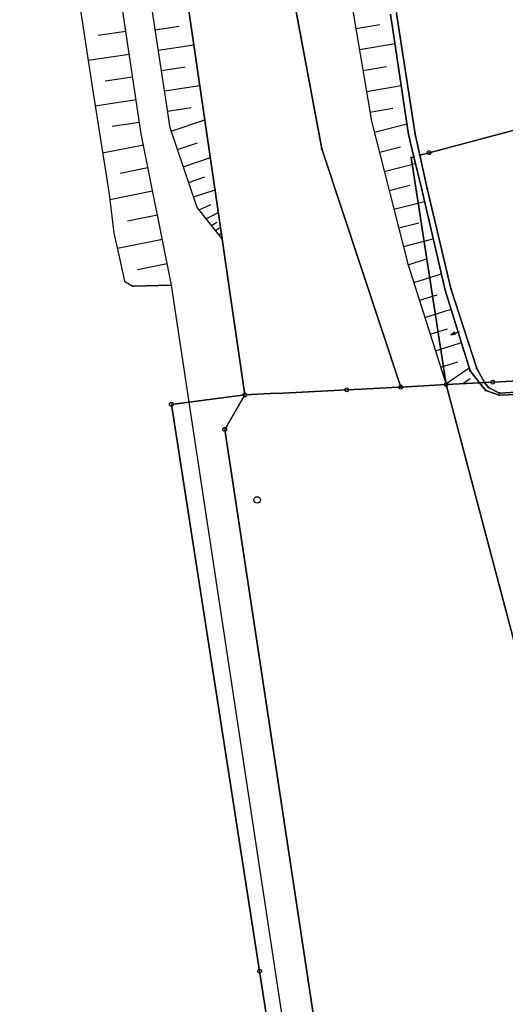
# Model space of a CAD drawing. Extents: x 2408905 to 2410405, y 5786105 to 5787663.
# Tile 9 of 43: x 2409625 to 2409688, y 5786749 to 5786877. Entities that reach past the tile are written whole.
import ezdxf

# ---------------------------------------------------------------- set-up
doc = ezdxf.new("R2010")
doc.units = 0
for name, color, linetype in [('K100-FLST_GRENZEN', 40, 'Continuous'), ('K105-FLST_NUMMERN', 40, 'Continuous'), ('K125-GEB_LINIEN', 40, 'Continuous'), ('K140-KATASTERTOPO', 7, 'Continuous'), ('K145-VERM_PKTE', 7, 'Continuous')]:
    doc.layers.add(name, color=color, linetype=linetype)

# ---------------------------------------------------------------- blocks, each defined once
blk = doc.blocks.new('233')
at = {"layer": 'K105-FLST_NUMMERN', "color": 7}
for points in [[(2, 0.5, 0), (0, 0, 0), (2, -0.5, 0)], [(0, 0, 0), (4, 0, 0)]]:
    blk.add_polyline3d(points, dxfattribs=at)
blk = doc.blocks.new('5')
at = {"layer": 'K125-GEB_LINIEN', "color": 7}
for points in [[(-0.25, 0.001, 0), (0, 0.001, 0), (0.25, 0.001, 0)], [(0, 0.251, 0), (0, 0.001, 0), (0, -0.249, 0)]]:
    blk.add_polyline3d(points, dxfattribs=at)
blk = doc.blocks.new('122')
at = {"color": 11, "linetype": 'Continuous'}
blk.add_circle((0, 0), 1.25, dxfattribs=at)
blk = doc.blocks.new('GRENZSTEIN')
at = {"color": 7, "linetype": 'Continuous'}
blk.add_circle((0, 0), 0.75, dxfattribs=at)
blk = doc.blocks.new('251')
at = {"color": 40, "linetype": 'Continuous'}
blk.add_circle((0, 0), 0.175, dxfattribs=at)

msp = doc.modelspace()

# ---------------------------------------------------------------- linework, layer by layer
at = {"layer": 'K100-FLST_GRENZEN', "color": 7}
for points in [[(2409670.068, 5786649.853, 0), (2409665.51, 5786691.135, 0), (2409655.816, 5786753.432, 0), (2409644.402, 5786826.88, 0), (2409644.402, 5786826.88, 0), (2409646.702, 5786827.176, 0), (2409647.334, 5786827.257, 0), (2409653.916, 5786828.103, 0), (2409651.938, 5786841.712, 0), (2409650.979, 5786848.312, 0), (2409646.028, 5786882.378, 0), (2409644.172, 5786895.149, 0), (2409640.827, 5786918.908, 0), (2409633.542, 5786970.621, 0), (2409627.695, 5787033.257, 0), (2409622.35, 5787094.631, 0), (2409619.627, 5787166.065, 0), (2409618.316, 5787169.68, 0), (2409605.139, 5787176.459, 0), (2409602.887, 5787177.618, 0), (2409589.271, 5787266.559, 0), (2409591.2, 5787266.837, 0), (2409563.211, 5787451.131, 0)], [(2409646.028, 5786882.378, 0), (2409650.979, 5786848.312, 0), (2409651.938, 5786841.712, 0), (2409653.916, 5786828.103, 0), (2409657.198, 5786828.266, 0), (2409658.813, 5786828.346, 0), (2409664.65, 5786828.635, 0), (2409667.1, 5786828.756, 0), (2409668.98, 5786828.853, 0), (2409672.953, 5786829.058, 0), (2409674.09, 5786829.117, 0), (2409663.86, 5786859.997, 0), (2409658.518, 5786888.658, 0)], [(2409658.518, 5786888.658, 0), (2409663.86, 5786859.997, 0), (2409674.09, 5786829.117, 0), (2409679.968, 5786829.44, 0), (2409675.43, 5786858.847, 0), (2409675.8, 5786858.949, 0), (2409675.117, 5786861.832, 0), (2409672.783, 5786877.437, 0)], [(2409672.783, 5786877.437, 0), (2409675.117, 5786861.832, 0), (2409675.8, 5786858.949, 0), (2409676.807, 5786854.703, 0), (2409679.865, 5786841.692, 0), (2409683.091, 5786831.209, 0), (2409684.283, 5786829.661, 0), (2409684.946, 5786829.695, 0), (2409683.951, 5786831.515, 0), (2409680.597, 5786841.888, 0), (2409677.527, 5786854.841, 0), (2409676.558, 5786859.158, 0), (2409675.94, 5786861.908, 0), (2409673.53, 5786877.543, 0)], [(2409703.475, 5786829.308, 0), (2409686.868, 5786828.342, 0), (2409685.452, 5786829.066, 0), (2409684.946, 5786829.695, 0), (2409684.283, 5786829.661, 0), (2409684.283, 5786829.661, 0), (2409685.087, 5786828.686, 0), (2409686.848, 5786828.073, 0), (2409703.473, 5786828.675, 0)], [(2409788.525, 5786673.584, 0), (2409787.894, 5786676.922, 0), (2409786.264, 5786685.54, 0), (2409785.578, 5786689.164, 0), (2409778.558, 5786698.174, 0), (2409777.171, 5786697.414, 0), (2409776.222, 5786696.895, 0), (2409773.135, 5786695.204, 0), (2409718.358, 5786683.98, 0), (2409718.358, 5786683.98, 0), (2409699.377, 5786755.899, 0), (2409679.968, 5786829.44, 0), (2409674.09, 5786829.117, 0), (2409672.953, 5786829.058, 0), (2409668.98, 5786828.853, 0), (2409667.1, 5786828.756, 0), (2409664.65, 5786828.635, 0), (2409658.813, 5786828.346, 0), (2409657.198, 5786828.266, 0), (2409653.916, 5786828.103, 0), (2409651.305, 5786823.634, 0), (2409678.39, 5786644.582, 0)]]:
    msp.add_polyline3d(points, dxfattribs=at)
for points in [[(2409668.817, 5786933.18, 0), (2409667.28, 5786932.782, 0), (2409667.18, 5786921.82, 0), (2409669.858, 5786901.947, 0), (2409673.53, 5786877.543, 0), (2409675.94, 5786861.908, 0), (2409676.558, 5786859.158, 0), (2409677.771, 5786859.492, 0), (2409736.671, 5786875.198, 0), (2409717.678, 5786945.84, 0), (2409668.817, 5786933.18, 0)], [(2409677.527, 5786854.841, 0), (2409680.597, 5786841.888, 0), (2409683.951, 5786831.515, 0), (2409684.946, 5786829.695, 0), (2409686, 5786829.75, 0), (2409747.92, 5786832.927, 0), (2409736.671, 5786875.198, 0), (2409677.771, 5786859.492, 0), (2409676.558, 5786859.158, 0), (2409677.527, 5786854.841, 0)], [(2409675.43, 5786858.847, 0), (2409679.968, 5786829.44, 0), (2409684.283, 5786829.661, 0), (2409683.091, 5786831.209, 0), (2409679.865, 5786841.692, 0), (2409676.807, 5786854.703, 0), (2409675.8, 5786858.949, 0), (2409675.43, 5786858.847, 0)], [(2409685.452, 5786829.066, 0), (2409686.868, 5786828.342, 0), (2409703.475, 5786829.308, 0), (2409708.978, 5786829.321, 0), (2409741.933, 5786830.506, 0), (2409744.993, 5786830.27, 0), (2409744.997, 5786829.843, 0), (2409746.514, 5786827.711, 0), (2409747.647, 5786825.143, 0), (2409757.804, 5786789.8, 0), (2409759.642, 5786785.313, 0), (2409760.037, 5786783.348, 0), (2409766.134, 5786753.051, 0), (2409776.455, 5786698.717, 0), (2409777.171, 5786697.414, 0), (2409778.558, 5786698.174, 0), (2409763.95, 5786776.715, 0), (2409761.643, 5786784.682, 0), (2409757.9, 5786797.604, 0), (2409747.92, 5786832.927, 0), (2409686, 5786829.75, 0), (2409684.946, 5786829.695, 0), (2409685.452, 5786829.066, 0)], [(2409679.968, 5786829.44, 0), (2409699.377, 5786755.899, 0), (2409718.358, 5786683.98, 0), (2409773.135, 5786695.204, 0), (2409776.222, 5786696.895, 0), (2409775.939, 5786698.186, 0), (2409765.442, 5786752.943, 0), (2409759.554, 5786782.947, 0), (2409759.116, 5786785.179, 0), (2409757.225, 5786789.631, 0), (2409747.105, 5786824.951, 0), (2409746.043, 5786827.521, 0), (2409744.346, 5786829.561, 0), (2409741.897, 5786830.086, 0), (2409708.979, 5786828.865, 0), (2409703.473, 5786828.675, 0), (2409686.848, 5786828.073, 0), (2409685.087, 5786828.686, 0), (2409684.283, 5786829.661, 0), (2409679.968, 5786829.44, 0)], [(2409651.305, 5786823.634, 0), (2409653.916, 5786828.103, 0), (2409647.334, 5786827.257, 0), (2409646.702, 5786827.176, 0), (2409644.402, 5786826.88, 0), (2409655.816, 5786753.432, 0), (2409665.51, 5786691.135, 0), (2409670.068, 5786649.853, 0), (2409674.128, 5786645.963, 0), (2409674.278, 5786645.82, 0), (2409678.39, 5786644.582, 0), (2409651.305, 5786823.634, 0)]]:
    msp.add_polyline3d(points, close=True, dxfattribs=at)
at = {"layer": 'K125-GEB_LINIEN', "color": 40}
for points in [[(2409644.408, 5786842.335, 0), (2409639.418, 5786842.192, 0)], [(2409646.702, 5786827.176, 0), (2409644.408, 5786842.335, 0)], [(2409674.128, 5786645.963, 0), (2409646.702, 5786827.176, 0)]]:
    msp.add_polyline3d(points, dxfattribs=at)
at = {"layer": 'K140-KATASTERTOPO', "color": 112}
for points in [[(2409561.264, 5787347.412, 0), (2409568.387, 5787301.646, 0), (2409575.466, 5787255.165, 0), (2409582.475, 5787209.045, 0), (2409588.306, 5787171.609, 0), (2409594.869, 5787127.326, 0), (2409602.624, 5787076.592, 0), (2409610.235, 5787025.688, 0), (2409614.935, 5786993.176, 0), (2409618.821, 5786966.652, 0), (2409622.676, 5786942.207, 0), (2409629.263, 5786900.049, 0), (2409634.171, 5786867.77, 0), (2409636.325, 5786854.137, 0), (2409636.949, 5786849.063, 0), (2409637.691, 5786845.823, 0), (2409638.34, 5786842.86, 0), (2409639.418, 5786842.192, 0), (2409644.408, 5786842.335, 0), (2409644.408, 5786842.335, 0), (2409640.48, 5786861.951, 0), (2409608.286, 5787077.033, 0), (2409559.381, 5787397.314, 0)], [(2409666.904, 5786883.791, 0), (2409670.305, 5786863.56, 0), (2409675.024, 5786845.08, 0), (2409679.968, 5786829.44, 0), (2409684.283, 5786829.661, 0), (2409683.091, 5786831.209, 0), (2409679.865, 5786841.692, 0), (2409676.807, 5786854.703, 0), (2409675.8, 5786858.949, 0), (2409675.117, 5786861.832, 0), (2409672.783, 5786877.437, 0)], [(2409666.904, 5786883.791, 0), (2409670.305, 5786863.56, 0), (2409675.024, 5786845.08, 0), (2409679.968, 5786829.44, 0), (2409684.283, 5786829.661, 0), (2409683.091, 5786831.209, 0), (2409679.865, 5786841.692, 0), (2409676.807, 5786854.703, 0), (2409675.8, 5786858.949, 0), (2409675.117, 5786861.832, 0), (2409672.783, 5786877.437, 0)]]:
    msp.add_polyline3d(points, dxfattribs=at)
msp.add_polyline3d([(2409650.979, 5786848.312, 0), (2409647.726, 5786852.401, 0), (2409644.23, 5786862.731, 0), (2409619.155, 5787027.391, 0), (2409626.229, 5787016.411, 0), (2409633.542, 5786970.621, 0), (2409640.827, 5786918.908, 0), (2409644.172, 5786895.149, 0), (2409646.028, 5786882.378, 0), (2409650.979, 5786848.312, 0)], close=True, dxfattribs=at)
msp.add_polyline3d([(2409650.979, 5786848.312, 0), (2409647.726, 5786852.401, 0), (2409644.23, 5786862.731, 0), (2409619.155, 5787027.391, 0), (2409626.229, 5787016.411, 0), (2409633.542, 5786970.621, 0), (2409640.827, 5786918.908, 0), (2409644.172, 5786895.149, 0), (2409646.028, 5786882.378, 0), (2409650.979, 5786848.312, 0)], close=True, dxfattribs=at)
at = {"layer": 'K140-KATASTERTOPO', "color": 7}
for points in [[(2409642.296, 5786875.429, 0), (2409645.389, 5786875.9, 0)], [(2409642.296, 5786875.429, 0), (2409645.389, 5786875.9, 0)], [(2409668.284, 5786875.579, 0), (2409671.391, 5786876.102, 0)], [(2409668.284, 5786875.579, 0), (2409671.391, 5786876.102, 0)], [(2409638.498, 5786875.19, 0), (2409634.942, 5786874.658, 0)], [(2409642.699, 5786872.782, 0), (2409647.32, 5786873.486, 0)], [(2409642.699, 5786872.782, 0), (2409647.32, 5786873.486, 0)], [(2409668.744, 5786872.845, 0), (2409673.354, 5786873.62, 0)], [(2409668.744, 5786872.845, 0), (2409673.354, 5786873.62, 0)], [(2409638.941, 5786872.234, 0), (2409633.614, 5786871.436, 0)], [(2409643.101, 5786870.142, 0), (2409646.17, 5786870.61, 0)], [(2409643.101, 5786870.143, 0), (2409646.17, 5786870.61, 0)], [(2409669.201, 5786870.129, 0), (2409672.241, 5786870.64, 0)], [(2409669.201, 5786870.129, 0), (2409672.241, 5786870.64, 0)], [(2409639.383, 5786869.28, 0), (2409635.836, 5786868.749, 0)], [(2409643.502, 5786867.511, 0), (2409648.087, 5786868.209, 0)], [(2409643.502, 5786867.511, 0), (2409648.087, 5786868.209, 0)], [(2409669.654, 5786867.435, 0), (2409674.166, 5786868.193, 0)], [(2409669.654, 5786867.435, 0), (2409674.166, 5786868.193, 0)], [(2409639.824, 5786866.332, 0), (2409634.524, 5786865.539, 0)], [(2409643.902, 5786864.887, 0), (2409646.947, 5786865.351, 0)], [(2409643.902, 5786864.887, 0), (2409646.947, 5786865.351, 0)], [(2409670.103, 5786864.761, 0), (2409673.079, 5786865.262, 0)], [(2409670.103, 5786864.761, 0), (2409673.079, 5786865.262, 0)], [(2409640.264, 5786863.394, 0), (2409636.746, 5786862.868, 0)], [(2409644.379, 5786862.29, 0), (2409648.733, 5786863.764, 0)], [(2409644.379, 5786862.29, 0), (2409648.733, 5786863.764, 0)], [(2409670.669, 5786862.134, 0), (2409674.91, 5786863.217, 0)], [(2409670.669, 5786862.134, 0), (2409674.91, 5786863.217, 0)], [(2409640.775, 5786860.477, 0), (2409635.491, 5786859.418, 0)], [(2409645.191, 5786859.892, 0), (2409647.799, 5786860.775, 0)], [(2409645.191, 5786859.892, 0), (2409647.799, 5786860.775, 0)], [(2409671.329, 5786859.549, 0), (2409674.05, 5786860.244, 0)], [(2409671.329, 5786859.549, 0), (2409674.05, 5786860.244, 0)], [(2409645.94, 5786857.679, 0), (2409649.445, 5786858.865, 0)], [(2409645.94, 5786857.679, 0), (2409649.445, 5786858.865, 0)], [(2409671.968, 5786857.046, 0), (2409676.007, 5786858.077, 0)], [(2409671.968, 5786857.046, 0), (2409676.007, 5786858.077, 0)], [(2409641.367, 5786857.519, 0), (2409637.764, 5786856.797, 0)], [(2409646.631, 5786855.636, 0), (2409648.717, 5786856.343, 0)], [(2409646.631, 5786855.636, 0), (2409648.717, 5786856.343, 0)], [(2409672.594, 5786854.595, 0), (2409675.259, 5786855.275, 0)], [(2409672.594, 5786854.595, 0), (2409675.259, 5786855.275, 0)], [(2409641.97, 5786854.508, 0), (2409636.416, 5786853.396, 0)], [(2409647.269, 5786853.752, 0), (2409650.051, 5786854.694, 0)], [(2409647.269, 5786853.752, 0), (2409650.051, 5786854.694, 0)], [(2409647.979, 5786852.083, 0), (2409649.514, 5786852.769, 0)], [(2409647.979, 5786852.083, 0), (2409649.514, 5786852.769, 0)], [(2409673.216, 5786852.162, 0), (2409677.167, 5786853.171, 0)], [(2409673.216, 5786852.162, 0), (2409677.167, 5786853.171, 0)], [(2409642.591, 5786851.408, 0), (2409638.733, 5786850.635, 0)], [(2409648.912, 5786850.91, 0), (2409650.478, 5786851.758, 0)], [(2409648.912, 5786850.91, 0), (2409650.478, 5786851.758, 0)], [(2409649.6, 5786850.046, 0), (2409650.289, 5786850.472, 0)], [(2409649.6, 5786850.046, 0), (2409650.289, 5786850.472, 0)], [(2409673.832, 5786849.747, 0), (2409676.436, 5786850.412, 0)], [(2409673.832, 5786849.747, 0), (2409676.436, 5786850.412, 0)], [(2409650.106, 5786849.409, 0), (2409650.755, 5786849.851, 0)], [(2409650.106, 5786849.409, 0), (2409650.755, 5786849.851, 0)], [(2409650.543, 5786848.861, 0), (2409650.757, 5786849.019, 0)], [(2409650.543, 5786848.861, 0), (2409650.757, 5786849.019, 0)], [(2409643.229, 5786848.223, 0), (2409637.408, 5786847.057, 0)], [(2409674.444, 5786847.352, 0), (2409678.303, 5786848.337, 0)], [(2409674.444, 5786847.352, 0), (2409678.303, 5786848.337, 0)], [(2409643.859, 5786845.075, 0), (2409640.025, 5786844.307, 0)], [(2409675.056, 5786844.978, 0), (2409677.561, 5786845.77, 0)], [(2409675.056, 5786844.978, 0), (2409677.561, 5786845.77, 0)], [(2409675.789, 5786842.66, 0), (2409679.371, 5786843.792, 0)], [(2409675.789, 5786842.66, 0), (2409679.371, 5786843.792, 0)], [(2409676.516, 5786840.361, 0), (2409678.799, 5786841.083, 0)], [(2409676.516, 5786840.361, 0), (2409678.799, 5786841.083, 0)], [(2409677.221, 5786838.129, 0), (2409680.63, 5786839.206, 0)], [(2409677.221, 5786838.129, 0), (2409680.63, 5786839.206, 0)], [(2409677.904, 5786835.969, 0), (2409680.165, 5786836.684, 0)], [(2409677.904, 5786835.969, 0), (2409680.165, 5786836.684, 0)], [(2409678.582, 5786833.825, 0), (2409681.958, 5786834.892, 0)], [(2409678.582, 5786833.825, 0), (2409681.958, 5786834.892, 0)], [(2409679.257, 5786831.688, 0), (2409681.497, 5786832.396, 0)], [(2409679.257, 5786831.688, 0), (2409681.497, 5786832.396, 0)], [(2409679.931, 5786829.558, 0), (2409682.968, 5786831.61, 0)], [(2409679.931, 5786829.558, 0), (2409682.968, 5786831.61, 0)], [(2409682.067, 5786829.548, 0), (2409683.062, 5786830.249, 0)], [(2409682.067, 5786829.548, 0), (2409683.062, 5786830.249, 0)]]:
    msp.add_polyline3d(points, dxfattribs=at)

# ---------------------------------------------------------------- block references
at = {"layer": 'K100-FLST_GRENZEN', "xscale": 0.333, "yscale": 0.333}
for name, p in [('251', (2409675.117, 5786861.832)), ('251', (2409675.94, 5786861.908)), ('251', (2409663.86, 5786859.997)), ('251', (2409675.8, 5786858.949)), ('251', (2409676.558, 5786859.158)), ('GRENZSTEIN', (2409677.771, 5786859.492)), ('251', (2409675.43, 5786858.847)), ('251', (2409676.807, 5786854.703)), ('251', (2409677.527, 5786854.841)), ('251', (2409679.865, 5786841.692)), ('251', (2409680.597, 5786841.888)), ('251', (2409683.091, 5786831.209)), ('251', (2409683.951, 5786831.515)), ('GRENZSTEIN', (2409679.968, 5786829.44)), ('251', (2409684.283, 5786829.661)), ('251', (2409684.946, 5786829.695)), ('GRENZSTEIN', (2409686, 5786829.75)), ('GRENZSTEIN', (2409653.916, 5786828.103)), ('GRENZSTEIN', (2409667.1, 5786828.756)), ('GRENZSTEIN', (2409674.09, 5786829.117)), ('251', (2409685.087, 5786828.686)), ('251', (2409685.452, 5786829.066)), ('251', (2409686.868, 5786828.342)), ('GRENZSTEIN', (2409644.402, 5786826.88)), ('251', (2409686.848, 5786828.073)), ('GRENZSTEIN', (2409651.305, 5786823.634)), ('GRENZSTEIN', (2409655.816, 5786753.432))]:
    msp.add_blockref(name, p, dxfattribs=at)
at = {"layer": 'K105-FLST_NUMMERN', "xscale": 0.294, "yscale": 0.294, "rotation": 22.596}
msp.add_blockref('233', (2409680.592, 5786835.882), dxfattribs=at)
at = {"layer": 'K125-GEB_LINIEN', "xscale": 0.333, "yscale": 0.333}
for p in [(2409644.408, 5786842.335), (2409639.418, 5786842.192), (2409646.702, 5786827.176)]:
    msp.add_blockref('5', p, dxfattribs=at)
at = {"layer": 'K145-VERM_PKTE', "xscale": 0.333, "yscale": 0.333}
msp.add_blockref('122', (2409655.51, 5786814.495), dxfattribs=at)

doc.saveas('drawing.dxf')
